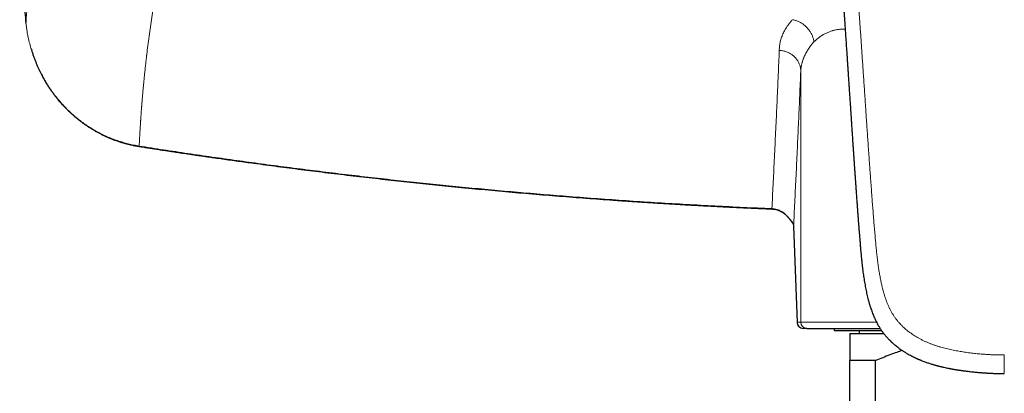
# Model space of a CAD drawing. Header units: millimetres. Extents: x 8 to 974, y 12 to 621.
# Tile 23 of 52: x 405 to 500, y 520 to 556. Entities that reach past the tile are written whole.
import ezdxf

# ---------------------------------------------------------------- set-up
doc = ezdxf.new("R2010")
doc.units = ezdxf.units.MM

msp = doc.modelspace()

# ---------------------------------------------------------------- linework, layer by layer
at = {"color": 8, "linetype": 'Continuous', "lineweight": 0}
for p, q in [((480.753, 551.435), (480.753, 527.068)), ((480.388, 527.068), (480.056, 536.412)), ((480.056, 536.412), (480.057, 536.391)), ((480.388, 527.068), (480.753, 527.068)), ((480.753, 527.068), (488.102, 527.068))]:
    msp.add_line(p, q, dxfattribs=at)
at = {"color": 7, "linetype": 'Continuous', "lineweight": 30}
for p, q in [((477.949, 538.059), (477.949, 538.059)), ((480.057, 536.391), (480.388, 527.047)), ((481.353, 526.468), (480.988, 526.468)), ((484, 526.468), (484, 526.268)), ((484, 526.268), (488.58, 526.268)), ((485.5, 525.968), (488.8, 525.968)), ((486.413, 526.268), (486.413, 525.968)), ((485.5, 486.897), (485.5, 523.343)), ((488.01, 523.343), (485.5, 523.343)), ((488.01, 505.793), (488.01, 523.343))]:
    msp.add_line(p, q, dxfattribs=at)
at = {"color": 8, "linetype": 'Continuous', "lineweight": 0, "flags": 128}
for points in [[(416.567, 544.163), (416.565, 544.149), (416.562, 544.138), (416.56, 544.131), (416.559, 544.128), (416.559, 544.128)], [(479.324, 537.459), (479.323, 537.459), (479.324, 537.461), (479.328, 537.466), (479.334, 537.474)]]:
    msp.add_lwpolyline(points, dxfattribs=at)
at = {"color": 8, "linetype": 'Continuous', "lineweight": 0}
for centre, radius, start, end in [((480.267, 537.012), 0.441, 197.666, 216.76529), ((480.988, 527.068), 0.6, 179.99588, 269.9954), ((481.353, 527.068), 0.6, 179.99588, 269.9954)]:
    msp.add_arc(centre, radius, start, end, dxfattribs=at)
at = {"color": 7, "linetype": 'Continuous', "lineweight": 30}
msp.add_arc((480.988, 527.068), 0.6, 182.00541, 270.00247, dxfattribs=at)
for points, knots in [([(405.138, 572.669), (405.121, 572.383), (405.085, 571.726), (405.042, 570.719), (405.008, 569.649), (404.986, 568.6), (404.974, 567.551), (404.974, 566.502), (404.985, 565.453), (405.007, 564.404), (405.041, 563.355), (405.085, 562.306), (405.141, 561.258), (405.207, 560.215), (405.284, 559.179), (405.372, 558.149), (405.47, 557.119), (405.544, 556.434), (405.581, 556.09)], [0, 0, 0, 0, 0.051797, 0.118863, 0.18207, 0.245259, 0.308435, 0.371605, 0.434778, 0.497959, 0.561155, 0.624373, 0.687621, 0.750905, 0.8131, 0.875343, 0.937641, 1, 1, 1, 1]), ([(483.997, 571.088), (484.001, 571.035), (484.015, 570.826), (484.04, 570.466), (484.071, 570.012), (484.101, 569.569), (484.131, 569.141), (484.159, 568.727), (484.187, 568.327), (484.213, 567.939), (484.24, 567.56), (484.265, 567.19), (484.29, 566.829), (484.314, 566.481), (484.337, 566.145), (484.359, 565.821), (484.38, 565.509), (484.4, 565.215), (484.419, 564.938), (484.437, 564.678), (484.454, 564.43), (484.47, 564.192), (484.485, 563.981), (484.497, 563.796), (484.508, 563.639), (484.518, 563.494), (484.527, 563.36), (484.536, 563.237), (484.543, 563.126), (484.55, 563.026), (484.556, 562.938), (484.561, 562.862), (484.565, 562.803), (484.568, 562.758), (484.571, 562.727), (484.572, 562.7), (484.574, 562.677), (484.576, 562.652), (484.578, 562.622), (484.58, 562.582), (484.584, 562.53), (484.588, 562.47), (484.593, 562.401), (484.598, 562.326), (484.603, 562.247), (484.61, 562.151), (484.618, 562.038), (484.627, 561.905), (484.636, 561.764), (484.647, 561.603), (484.66, 561.421), (484.674, 561.217), (484.688, 561.001), (484.704, 560.771), (484.721, 560.529), (484.736, 560.3), (484.751, 560.086), (484.764, 559.892), (484.777, 559.697), (484.79, 559.505), (484.803, 559.317), (484.818, 559.099), (484.835, 558.854), (484.853, 558.582), (484.871, 558.315), (484.889, 558.053), (484.906, 557.796), (484.923, 557.55), (484.939, 557.316), (484.953, 557.105), (484.966, 556.915), (484.977, 556.747), (484.988, 556.586), (484.998, 556.434), (485.008, 556.289), (485.02, 556.119), (485.033, 555.918), (485.049, 555.68), (485.066, 555.437), (485.082, 555.189), (485.099, 554.938), (485.117, 554.675), (485.135, 554.403), (485.154, 554.123), (485.173, 553.843), (485.191, 553.567), (485.209, 553.301), (485.225, 553.064), (485.239, 552.856), (485.251, 552.674), (485.261, 552.529), (485.268, 552.423), (485.272, 552.356), (485.276, 552.3), (485.279, 552.253), (485.281, 552.215), (485.283, 552.185), (485.285, 552.157), (485.287, 552.128), (485.29, 552.093), (485.292, 552.05), (485.296, 552.001), (485.299, 551.945), (485.304, 551.878), (485.309, 551.799), (485.315, 551.709), (485.322, 551.61), (485.329, 551.501), (485.337, 551.384), (485.345, 551.259), (485.354, 551.127), (485.363, 550.992), (485.379, 550.741), (485.403, 550.379), (485.437, 549.878), (485.471, 549.357), (485.507, 548.817), (485.538, 548.351), (485.564, 547.956), (485.586, 547.628), (485.608, 547.297), (485.63, 546.96), (485.653, 546.615), (485.678, 546.24), (485.705, 545.835), (485.734, 545.398), (485.764, 544.95), (485.793, 544.532), (485.819, 544.143), (485.843, 543.788), (485.864, 543.479), (485.881, 543.224), (485.895, 543.029), (485.907, 542.848), (485.919, 542.678), (485.929, 542.521), (485.939, 542.376), (485.949, 542.245), (485.957, 542.128), (485.964, 542.025), (485.97, 541.935), (485.975, 541.864), (485.979, 541.809), (485.982, 541.768), (485.984, 541.733), (485.987, 541.696), (485.99, 541.654), (485.994, 541.596), (485.999, 541.524), (486.005, 541.439), (486.011, 541.346), (486.019, 541.237), (486.028, 541.112), (486.038, 540.968), (486.049, 540.813), (486.061, 540.647), (486.073, 540.468), (486.087, 540.278), (486.101, 540.076), (486.116, 539.862), (486.133, 539.636), (486.15, 539.4), (486.167, 539.159), (486.188, 538.874), (486.211, 538.548), (486.238, 538.183), (486.265, 537.811), (486.293, 537.431), (486.322, 537.045), (486.351, 536.669), (486.379, 536.303), (486.408, 535.947), (486.437, 535.582), (486.467, 535.207), (486.499, 534.821), (486.531, 534.444), (486.561, 534.099), (486.589, 533.785), (486.609, 533.564), (486.624, 533.412), (486.632, 533.33), (486.64, 533.254), (486.646, 533.188), (486.652, 533.132), (486.657, 533.085), (486.66, 533.048), (486.664, 533.018), (486.667, 532.988), (486.671, 532.949), (486.676, 532.896), (486.684, 532.829), (486.692, 532.752), (486.702, 532.665), (486.712, 532.569), (486.725, 532.462), (486.739, 532.345), (486.754, 532.218), (486.771, 532.08), (486.796, 531.891), (486.828, 531.656), (486.868, 531.382), (486.912, 531.103), (486.959, 530.822), (487.01, 530.539), (487.063, 530.266), (487.117, 530.004), (487.173, 529.753), (487.234, 529.494), (487.303, 529.224), (487.381, 528.937), (487.468, 528.647), (487.554, 528.382), (487.639, 528.14), (487.72, 527.922), (487.808, 527.703), (487.904, 527.482), (488.007, 527.259), (488.12, 527.033), (488.243, 526.805), (488.377, 526.577), (488.522, 526.349), (488.678, 526.126), (488.844, 525.909), (488.984, 525.74), (489.092, 525.617), (489.163, 525.538), (489.232, 525.465), (489.295, 525.399), (489.357, 525.336), (489.416, 525.278), (489.47, 525.225), (489.515, 525.183), (489.546, 525.154), (489.565, 525.136), (489.576, 525.126), (489.586, 525.117), (489.598, 525.105), (489.616, 525.089), (489.642, 525.065), (489.674, 525.036), (489.71, 525.004), (489.781, 524.942), (489.889, 524.85), (490.045, 524.723), (490.218, 524.59), (490.409, 524.451), (490.612, 524.311), (490.828, 524.172), (491.05, 524.037), (491.273, 523.909), (491.447, 523.816), (491.571, 523.752), (491.646, 523.714), (491.721, 523.677), (491.794, 523.641), (491.863, 523.609), (491.923, 523.581), (491.973, 523.558), (492.012, 523.54), (492.04, 523.527), (492.059, 523.519), (492.075, 523.512), (492.097, 523.502), (492.127, 523.488), (492.166, 523.471), (492.213, 523.451), (492.267, 523.428), (492.326, 523.404), (492.388, 523.378), (492.45, 523.353), (492.553, 523.312), (492.695, 523.257), (492.874, 523.192), (493.044, 523.132), (493.208, 523.077), (493.366, 523.027), (493.517, 522.98), (493.65, 522.941), (493.762, 522.909), (493.85, 522.884), (493.924, 522.864), (493.98, 522.849), (494.019, 522.839), (494.045, 522.832), (494.071, 522.825), (494.105, 522.816), (494.156, 522.803), (494.226, 522.786), (494.314, 522.764), (494.412, 522.74), (494.519, 522.715), (494.671, 522.68), (494.87, 522.637), (495.057, 522.598), (495.194, 522.571), (495.277, 522.555), (495.361, 522.54), (495.447, 522.524), (495.532, 522.509), (495.615, 522.494), (495.696, 522.48), (495.77, 522.468), (495.837, 522.457), (495.889, 522.448), (495.928, 522.442), (495.955, 522.438), (495.976, 522.435), (495.992, 522.432), (496.008, 522.43), (496.03, 522.426), (496.087, 522.417), (496.176, 522.404), (496.292, 522.387), (496.401, 522.371), (496.507, 522.357), (496.616, 522.342), (496.731, 522.327), (496.853, 522.311), (497.008, 522.292), (497.196, 522.27), (497.417, 522.245), (497.646, 522.222), (497.828, 522.204), (497.957, 522.193), (498.027, 522.187), (498.087, 522.182), (498.137, 522.178), (498.176, 522.174), (498.204, 522.172), (498.223, 522.171), (498.237, 522.17), (498.249, 522.169), (498.268, 522.167), (498.297, 522.165), (498.338, 522.162), (498.391, 522.158), (498.454, 522.153), (498.529, 522.148), (498.616, 522.142), (498.713, 522.136), (498.822, 522.13), (498.942, 522.123), (499.073, 522.116), (499.215, 522.109), (499.369, 522.103), (499.534, 522.097), (499.717, 522.091), (499.919, 522.087), (500.139, 522.083), (500.335, 522.081), (500.456, 522.081), (500.5, 522.081)], [0, 0, 0, 0, 0.002908, 0.011367, 0.019604, 0.027619, 0.035413, 0.042852, 0.050078, 0.057089, 0.063888, 0.070605, 0.077099, 0.083371, 0.089421, 0.095248, 0.100854, 0.106236, 0.111087, 0.115742, 0.120201, 0.124464, 0.128531, 0.131549, 0.13436, 0.136965, 0.139364, 0.141556, 0.143542, 0.145322, 0.146895, 0.148262, 0.149423, 0.150072, 0.150631, 0.151103, 0.151506, 0.151901, 0.152408, 0.153138, 0.154054, 0.155155, 0.156402, 0.157736, 0.159154, 0.160656, 0.162861, 0.165227, 0.167752, 0.170438, 0.173845, 0.177479, 0.181341, 0.18543, 0.189746, 0.19429, 0.197667, 0.201158, 0.204648, 0.208065, 0.21141, 0.214681, 0.219676, 0.224491, 0.229126, 0.233893, 0.238454, 0.242808, 0.246957, 0.250899, 0.254026, 0.257011, 0.259852, 0.26255, 0.265104, 0.267555, 0.271547, 0.275752, 0.280167, 0.284433, 0.28888, 0.293507, 0.298314, 0.303303, 0.308298, 0.313151, 0.317844, 0.322379, 0.325661, 0.328854, 0.331959, 0.333304, 0.334473, 0.335467, 0.336285, 0.336928, 0.337459, 0.33789, 0.338385, 0.339005, 0.339749, 0.340616, 0.341608, 0.342724, 0.344148, 0.345733, 0.347479, 0.349387, 0.351456, 0.353645, 0.355988, 0.358383, 0.360766, 0.369182, 0.37745, 0.3871, 0.396541, 0.405773, 0.411539, 0.417225, 0.422973, 0.428853, 0.434866, 0.44101, 0.448422, 0.456018, 0.463799, 0.471763, 0.47783, 0.483998, 0.490269, 0.493868, 0.497239, 0.500381, 0.503294, 0.506032, 0.508532, 0.510793, 0.512817, 0.514602, 0.51615, 0.51746, 0.51829, 0.518987, 0.519579, 0.520135, 0.520868, 0.521797, 0.523115, 0.524583, 0.526192, 0.527943, 0.530213, 0.532684, 0.535356, 0.53823, 0.541305, 0.544581, 0.548059, 0.551739, 0.555621, 0.559704, 0.563893, 0.568028, 0.574415, 0.580666, 0.586779, 0.59356, 0.600162, 0.606586, 0.612831, 0.618899, 0.624792, 0.63152, 0.638078, 0.644491, 0.650762, 0.655668, 0.660487, 0.661983, 0.663421, 0.6647, 0.665817, 0.666774, 0.667568, 0.6682, 0.668669, 0.669116, 0.669704, 0.670665, 0.671806, 0.673127, 0.674588, 0.676223, 0.678031, 0.680014, 0.682174, 0.684511, 0.687027, 0.691817, 0.696484, 0.701023, 0.706022, 0.71085, 0.715508, 0.719993, 0.724306, 0.728454, 0.733342, 0.738302, 0.743338, 0.748456, 0.752267, 0.756131, 0.760051, 0.764035, 0.768105, 0.772277, 0.776564, 0.780958, 0.785422, 0.789921, 0.794432, 0.79894, 0.800741, 0.80253, 0.80419, 0.805696, 0.807049, 0.808528, 0.809772, 0.810782, 0.811558, 0.81186, 0.812103, 0.812287, 0.812507, 0.812912, 0.81349, 0.814238, 0.815035, 0.815846, 0.818852, 0.822031, 0.825686, 0.82953, 0.83356, 0.837771, 0.842065, 0.846249, 0.850319, 0.851696, 0.85306, 0.854412, 0.85575, 0.857028, 0.858103, 0.858992, 0.859697, 0.860217, 0.860462, 0.860701, 0.861088, 0.861628, 0.862319, 0.863162, 0.864096, 0.865162, 0.866272, 0.867364, 0.868437, 0.871678, 0.874742, 0.877657, 0.880455, 0.883136, 0.885704, 0.88816, 0.889886, 0.891373, 0.892624, 0.893639, 0.894157, 0.894583, 0.894955, 0.895498, 0.896248, 0.897542, 0.899005, 0.900637, 0.902434, 0.904348, 0.908235, 0.912289, 0.913641, 0.915011, 0.916398, 0.917804, 0.919227, 0.92063, 0.921896, 0.923191, 0.92429, 0.925196, 0.925747, 0.92619, 0.926524, 0.92676, 0.926991, 0.927338, 0.927801, 0.929798, 0.931734, 0.933486, 0.935148, 0.936918, 0.938801, 0.940799, 0.94291, 0.946374, 0.94997, 0.953697, 0.957555, 0.958847, 0.959983, 0.96096, 0.961777, 0.962435, 0.96284, 0.963147, 0.963355, 0.963511, 0.963767, 0.964256, 0.964927, 0.96578, 0.966815, 0.968032, 0.96943, 0.971011, 0.972774, 0.974719, 0.976846, 0.979155, 0.981646, 0.984318, 0.987173, 0.990523, 0.994093, 0.997882, 1, 1, 1, 1]), ([(406.074, 553.645), (406.097, 553.567), (406.148, 553.393), (406.239, 553.11), (406.347, 552.8), (406.465, 552.484), (406.585, 552.183), (406.709, 551.895), (406.833, 551.619), (406.957, 551.361), (407.079, 551.119), (407.199, 550.892), (407.317, 550.677), (407.434, 550.472), (407.55, 550.279), (407.663, 550.096), (407.773, 549.924), (407.881, 549.759), (407.987, 549.603), (408.091, 549.455), (408.191, 549.316), (408.291, 549.18), (408.396, 549.041), (408.509, 548.897), (408.628, 548.748), (408.755, 548.594), (408.892, 548.434), (409.038, 548.268), (409.194, 548.096), (409.36, 547.92), (409.537, 547.739), (409.728, 547.551), (409.934, 547.357), (410.156, 547.158), (410.391, 546.955), (410.64, 546.752), (410.903, 546.547), (411.157, 546.36), (411.401, 546.189), (411.632, 546.035), (411.872, 545.882), (412.121, 545.731), (412.377, 545.583), (412.641, 545.438), (412.913, 545.298), (413.194, 545.162), (413.486, 545.029), (413.79, 544.9), (414.105, 544.776), (414.431, 544.658), (414.766, 544.548), (415.109, 544.445), (415.459, 544.351), (415.817, 544.267), (416.184, 544.191), (416.433, 544.149), (416.559, 544.128)], [0, 0, 0, 0, 0.0163026, 0.0364503, 0.0597255, 0.0822311, 0.1039689, 0.1249407, 0.1451476, 0.1645906, 0.1824379, 0.1995901, 0.2160475, 0.23181, 0.2468776, 0.2612499, 0.2749266, 0.2879071, 0.3007583, 0.312844, 0.3241633, 0.3350991, 0.3467535, 0.3591973, 0.3718138, 0.3851536, 0.3992194, 0.414014, 0.4295274, 0.4457432, 0.4626604, 0.4802786, 0.4994869, 0.5194638, 0.5402091, 0.5617229, 0.5840059, 0.6070588, 0.6251824, 0.6437563, 0.6627815, 0.6822591, 0.7021903, 0.7222086, 0.7426676, 0.7635694, 0.784916, 0.8071107, 0.8297726, 0.8529054, 0.8765134, 0.9006014, 0.9247321, 0.9493374, 0.9744241, 1, 1, 1, 1]), ([(416.559, 544.128), (416.719, 544.103), (417.033, 544.054), (417.498, 543.982), (417.949, 543.912), (418.385, 543.845), (418.808, 543.78), (419.216, 543.718), (419.6, 543.66), (419.96, 543.606), (420.297, 543.555), (420.622, 543.507), (420.935, 543.46), (421.236, 543.415), (421.525, 543.373), (421.802, 543.332), (422.068, 543.293), (422.321, 543.256), (422.563, 543.221), (422.792, 543.187), (423.006, 543.156), (423.205, 543.128), (423.39, 543.101), (423.571, 543.075), (423.75, 543.049), (424.114, 542.997), (424.667, 542.919), (425.41, 542.814), (426.163, 542.709), (426.925, 542.604), (428.198, 542.43), (429.981, 542.192), (432.273, 541.896), (434.621, 541.603), (437.024, 541.314), (439.483, 541.03), (441.944, 540.757), (444.406, 540.495), (446.919, 540.239), (449.482, 539.991), (452.097, 539.75), (454.713, 539.522), (457.33, 539.307), (459.948, 539.104), (461.879, 538.964), (463.121, 538.878), (463.674, 538.84), (464.227, 538.802), (464.781, 538.766), (465.334, 538.729), (465.884, 538.694), (466.444, 538.659), (467.009, 538.623), (467.577, 538.589), (468.13, 538.555), (468.669, 538.523), (469.067, 538.5), (469.333, 538.485), (469.475, 538.477), (469.623, 538.468), (469.78, 538.459), (469.945, 538.45), (470.129, 538.44), (470.334, 538.428), (470.559, 538.416), (470.796, 538.403), (471.046, 538.389), (471.309, 538.375), (471.585, 538.36), (471.874, 538.345), (472.174, 538.329), (472.485, 538.313), (472.809, 538.296), (473.144, 538.279), (473.491, 538.262), (473.849, 538.244), (474.22, 538.226), (474.602, 538.207), (474.995, 538.189), (475.401, 538.17), (475.833, 538.15), (476.292, 538.129), (476.779, 538.108), (477.28, 538.086), (477.672, 538.069), (477.896, 538.06), (477.949, 538.058)], [0, 0, 0, 0, 0.007856, 0.015478, 0.022868, 0.030025, 0.036948, 0.043639, 0.050097, 0.055812, 0.061331, 0.066655, 0.071783, 0.076715, 0.081452, 0.085993, 0.090339, 0.094489, 0.098443, 0.102202, 0.105766, 0.108946, 0.111953, 0.114875, 0.117805, 0.120744, 0.132765, 0.144935, 0.157252, 0.169717, 0.18229, 0.219727, 0.257163, 0.294599, 0.33471, 0.37482, 0.414931, 0.455041, 0.495152, 0.537693, 0.580235, 0.622777, 0.665319, 0.707861, 0.750403, 0.759388, 0.768373, 0.777358, 0.786342, 0.795327, 0.804303, 0.813126, 0.822596, 0.831821, 0.840801, 0.849535, 0.858023, 0.860209, 0.862491, 0.864904, 0.867449, 0.870125, 0.872932, 0.87641, 0.88007, 0.883913, 0.887938, 0.892233, 0.896719, 0.901394, 0.90626, 0.911316, 0.916562, 0.921999, 0.927625, 0.933442, 0.939449, 0.945646, 0.952034, 0.958611, 0.96538, 0.973045, 0.98094, 0.989066, 0.997422, 1, 1, 1, 1]), ([(477.949, 538.057), (477.997, 538.054), (478.097, 538.048), (478.246, 538.025), (478.396, 537.99), (478.542, 537.945), (478.685, 537.89), (478.824, 537.824), (478.958, 537.747), (479.086, 537.661), (479.209, 537.566), (479.286, 537.495), (479.324, 537.459)], [0, 0, 0, 0, 0.093918, 0.194754, 0.295063, 0.395053, 0.494931, 0.594907, 0.695191, 0.795995, 0.897528, 1, 1, 1, 1]), ([(479.324, 537.459), (479.341, 537.442), (479.374, 537.41), (479.42, 537.361), (479.464, 537.313), (479.506, 537.266), (479.544, 537.221), (479.575, 537.184), (479.602, 537.151), (479.627, 537.121), (479.65, 537.093), (479.672, 537.065), (479.696, 537.035), (479.721, 537.003), (479.748, 536.968), (479.774, 536.934), (479.794, 536.908), (479.808, 536.89), (479.817, 536.878), (479.825, 536.868), (479.833, 536.856), (479.844, 536.842), (479.858, 536.823), (479.875, 536.8), (479.895, 536.774), (479.908, 536.757), (479.914, 536.748)], [0, 0, 0, 0, 0.065314, 0.126025, 0.181944, 0.246603, 0.303014, 0.351299, 0.394334, 0.433416, 0.468791, 0.502853, 0.539845, 0.582487, 0.631005, 0.682408, 0.726547, 0.747672, 0.766145, 0.781911, 0.7979, 0.821526, 0.852787, 0.892478, 0.941243, 1, 1, 1, 1]), ([(479.914, 536.748), (479.922, 536.737), (479.936, 536.718), (479.954, 536.692), (479.967, 536.669), (479.978, 536.651), (479.987, 536.635), (479.995, 536.62), (480.002, 536.605), (480.009, 536.589), (480.016, 536.573), (480.023, 536.556), (480.028, 536.54), (480.033, 536.528), (480.036, 536.518), (480.038, 536.509), (480.041, 536.499), (480.044, 536.487), (480.046, 536.476), (480.048, 536.467), (480.049, 536.46), (480.05, 536.454), (480.052, 536.445), (480.053, 536.435), (480.055, 536.422), (480.056, 536.407), (480.056, 536.396), (480.057, 536.39)], [0, 0, 0, 0, 0.074088, 0.138627, 0.193694, 0.239347, 0.279625, 0.318136, 0.361268, 0.403773, 0.451355, 0.504442, 0.544615, 0.580072, 0.609676, 0.6337, 0.662477, 0.699505, 0.738995, 0.762326, 0.78313, 0.802071, 0.826514, 0.858502, 0.898058, 0.94521, 1, 1, 1, 1]), ([(481.353, 526.468), (481.356, 526.468), (481.363, 526.468), (481.386, 526.468), (481.418, 526.468), (481.461, 526.468), (481.509, 526.468), (481.561, 526.468), (481.615, 526.468), (481.675, 526.468), (481.743, 526.468), (481.83, 526.468), (481.942, 526.468), (482.083, 526.468), (482.238, 526.468), (482.407, 526.468), (482.591, 526.468), (482.761, 526.468), (482.91, 526.468), (483.034, 526.468), (483.162, 526.468), (483.294, 526.468), (483.43, 526.468), (483.571, 526.468), (483.734, 526.468), (483.921, 526.468), (484.136, 526.468), (484.358, 526.468), (484.579, 526.468), (484.796, 526.468), (485.007, 526.468), (485.224, 526.468), (485.446, 526.468), (485.674, 526.468), (485.921, 526.468), (486.188, 526.468), (486.477, 526.468), (486.773, 526.468), (487.09, 526.468), (487.429, 526.468), (487.79, 526.468), (488.13, 526.468), (488.352, 526.468), (488.448, 526.468)], [0, 0, 0, 0, 0.026104, 0.052168, 0.078203, 0.104224, 0.130244, 0.150697, 0.171164, 0.191652, 0.212432, 0.234151, 0.266415, 0.298636, 0.330838, 0.363049, 0.395293, 0.427596, 0.445956, 0.46429, 0.482604, 0.500902, 0.519188, 0.537468, 0.555746, 0.580883, 0.606037, 0.631221, 0.656446, 0.678311, 0.70014, 0.721941, 0.743723, 0.765492, 0.787258, 0.812916, 0.838592, 0.8643, 0.890052, 0.919326, 0.948541, 0.977716, 1, 1, 1, 1]), ([(485.5, 525.968), (485.5, 525.918), (485.5, 525.819), (485.5, 525.613), (485.5, 525.354), (485.5, 525.037), (485.5, 524.715), (485.5, 524.384), (485.5, 524.045), (485.5, 523.698), (485.5, 523.461), (485.5, 523.343)], [0, 0, 0, 0, 0.065368, 0.130736, 0.261514, 0.38451, 0.507512, 0.63051, 0.753672, 0.876837, 1, 1, 1, 1]), ([(490.603, 524.318), (490.431, 524.259), (490.025, 524.119), (489.391, 523.884), (488.698, 523.62), (488.239, 523.435), (488.01, 523.343)], [0, 0, 0, 0, 0.1971581, 0.4647764, 0.7324021, 1, 1, 1, 1])]:
    msp.add_open_spline(points, degree=3, knots=knots, dxfattribs=at)
at = {"color": 8, "linetype": 'Continuous', "lineweight": 0}
for points, knots in [([(405.581, 556.09), (405.597, 556.335), (405.628, 556.821), (405.681, 557.553), (405.739, 558.283), (405.801, 559.011), (405.868, 559.737), (405.939, 560.46), (406.016, 561.187), (406.097, 561.917), (406.183, 562.651), (406.249, 563.186), (406.292, 563.522), (406.309, 563.659), (406.327, 563.796), (406.345, 563.933), (406.363, 564.073), (406.383, 564.22), (406.415, 564.464), (406.461, 564.803), (406.535, 565.334), (406.626, 565.965), (406.736, 566.696), (406.848, 567.421), (406.964, 568.14), (407.083, 568.854), (407.202, 569.549), (407.322, 570.225), (407.441, 570.882), (407.562, 571.532), (407.685, 572.177), (407.77, 572.607), (407.812, 572.82)], [0, 0, 0, 0, 0.04711, 0.093769, 0.139974, 0.185726, 0.231023, 0.275865, 0.32025, 0.365342, 0.409952, 0.454077, 0.462343, 0.470592, 0.478824, 0.487039, 0.495236, 0.503931, 0.513319, 0.539006, 0.5645, 0.607943, 0.650813, 0.693109, 0.73483, 0.775976, 0.816544, 0.854265, 0.891472, 0.928164, 0.96434, 1, 1, 1, 1]), ([(500.5, 523.881), (500.497, 523.881), (500.489, 523.881), (500.475, 523.881), (500.457, 523.881), (500.431, 523.881), (500.397, 523.881), (500.354, 523.881), (500.299, 523.881), (500.231, 523.882), (500.15, 523.883), (500.058, 523.884), (499.955, 523.886), (499.837, 523.889), (499.702, 523.892), (499.549, 523.897), (499.384, 523.903), (499.204, 523.911), (499.013, 523.921), (498.811, 523.933), (498.596, 523.948), (498.369, 523.965), (498.128, 523.985), (497.873, 524.009), (497.604, 524.037), (497.322, 524.069), (497.028, 524.106), (496.744, 524.145), (496.473, 524.185), (496.217, 524.225), (495.953, 524.27), (495.681, 524.321), (495.411, 524.375), (495.143, 524.434), (494.878, 524.496), (494.606, 524.566), (494.329, 524.642), (494.048, 524.727), (493.762, 524.821), (493.481, 524.922), (493.206, 525.029), (492.937, 525.143), (492.667, 525.267), (492.397, 525.403), (492.127, 525.55), (491.879, 525.698), (491.653, 525.843), (491.449, 525.983), (491.248, 526.131), (491.05, 526.287), (490.857, 526.451), (490.669, 526.622), (490.488, 526.801), (490.312, 526.988), (490.141, 527.187), (489.976, 527.396), (489.818, 527.619), (489.669, 527.852), (489.529, 528.095), (489.399, 528.344), (489.279, 528.598), (489.167, 528.857), (489.064, 529.122), (488.963, 529.406), (488.865, 529.708), (488.77, 530.031), (488.683, 530.36), (488.603, 530.695), (488.521, 531.071), (488.439, 531.489), (488.359, 531.949), (488.285, 532.427), (488.217, 532.924), (488.155, 533.439), (488.098, 533.963), (488.046, 534.495), (487.994, 535.068), (487.94, 535.684), (487.884, 536.343), (487.829, 537.012), (487.775, 537.692), (487.722, 538.381), (487.68, 538.932), (487.649, 539.342), (487.629, 539.61), (487.609, 539.879), (487.589, 540.149), (487.569, 540.42), (487.55, 540.686), (487.52, 541.094), (487.48, 541.641), (487.428, 542.366), (487.374, 543.117), (487.32, 543.893), (487.266, 544.657), (487.214, 545.41), (487.164, 546.151), (487.114, 546.88), (487.063, 547.626), (487.012, 548.386), (486.959, 549.161), (486.908, 549.922), (486.857, 550.669), (486.808, 551.398), (486.76, 552.11), (486.713, 552.804), (486.667, 553.485), (486.621, 554.158), (486.576, 554.822), (486.532, 555.477), (486.488, 556.12), (486.445, 556.749), (486.403, 557.364), (486.361, 557.967), (486.321, 558.557), (486.281, 559.134), (486.243, 559.697), (486.205, 560.248), (486.168, 560.786), (486.132, 561.311), (486.097, 561.823), (486.063, 562.309), (486.031, 562.769), (486.002, 563.205), (485.972, 563.63), (485.944, 564.044), (485.916, 564.448), (485.889, 564.846), (485.862, 565.238), (485.835, 565.624), (485.809, 565.999), (485.784, 566.363), (485.76, 566.715), (485.736, 567.055), (485.713, 567.395), (485.69, 567.733), (485.667, 568.068), (485.645, 568.39), (485.623, 568.698), (485.603, 568.992), (485.584, 569.273), (485.566, 569.54), (485.548, 569.793), (485.532, 570.033), (485.516, 570.258), (485.502, 570.468), (485.488, 570.665), (485.476, 570.848), (485.464, 571.017), (485.453, 571.172), (485.444, 571.314), (485.435, 571.444), (485.427, 571.561), (485.42, 571.665), (485.414, 571.757), (485.41, 571.814), (485.408, 571.841)], [0, 0, 0, 0, 0.000164, 0.000398, 0.000701, 0.001073, 0.001676, 0.002403, 0.003253, 0.004436, 0.005795, 0.007333, 0.009047, 0.010939, 0.013269, 0.015822, 0.018597, 0.021595, 0.024815, 0.028194, 0.031786, 0.035593, 0.039612, 0.043922, 0.048452, 0.0532, 0.058164, 0.063343, 0.067563, 0.071915, 0.076403, 0.081027, 0.085791, 0.090246, 0.094823, 0.099525, 0.104351, 0.109296, 0.114355, 0.119523, 0.124354, 0.12927, 0.134277, 0.13938, 0.144586, 0.149905, 0.154041, 0.158233, 0.162478, 0.166768, 0.171101, 0.175401, 0.179744, 0.184135, 0.18858, 0.193172, 0.197849, 0.202618, 0.207445, 0.21231, 0.217126, 0.221985, 0.226891, 0.231853, 0.237583, 0.243393, 0.249283, 0.255253, 0.261295, 0.269307, 0.277416, 0.285625, 0.294541, 0.303589, 0.312775, 0.322098, 0.331557, 0.342967, 0.354565, 0.366353, 0.378333, 0.390503, 0.402865, 0.407577, 0.412316, 0.417083, 0.421876, 0.426697, 0.431494, 0.436039, 0.448444, 0.460709, 0.474758, 0.488618, 0.502289, 0.515771, 0.529063, 0.542165, 0.555077, 0.569283, 0.583254, 0.596992, 0.610497, 0.62377, 0.636582, 0.64917, 0.661537, 0.673683, 0.685848, 0.697783, 0.709489, 0.720966, 0.732214, 0.743233, 0.754024, 0.764587, 0.774922, 0.785029, 0.794907, 0.804558, 0.81398, 0.823174, 0.831401, 0.839437, 0.847282, 0.854934, 0.862395, 0.869664, 0.87703, 0.884188, 0.891138, 0.897881, 0.904416, 0.910743, 0.916862, 0.923354, 0.929594, 0.935584, 0.941321, 0.946808, 0.952044, 0.957028, 0.961761, 0.966242, 0.970473, 0.974383, 0.978051, 0.981477, 0.98466, 0.987555, 0.990216, 0.992642, 0.994834, 0.99679, 0.998513, 1, 1, 1, 1]), ([(416.567, 544.163), (416.569, 544.196), (416.572, 544.264), (416.577, 544.368), (416.583, 544.477), (416.589, 544.591), (416.595, 544.71), (416.601, 544.834), (416.608, 544.959), (416.615, 545.085), (416.622, 545.212), (416.629, 545.343), (416.637, 545.478), (416.645, 545.618), (416.654, 545.768), (416.663, 545.928), (416.674, 546.1), (416.683, 546.24), (416.69, 546.349), (416.695, 546.423), (416.699, 546.497), (416.704, 546.571), (416.709, 546.643), (416.716, 546.741), (416.724, 546.863), (416.734, 547.008), (416.743, 547.149), (416.753, 547.284), (416.762, 547.411), (416.771, 547.53), (416.779, 547.64), (416.787, 547.747), (416.795, 547.85), (416.802, 547.948), (416.81, 548.043), (416.817, 548.134), (416.824, 548.223), (416.831, 548.307), (416.836, 548.372), (416.84, 548.419), (416.842, 548.449), (416.845, 548.478), (416.847, 548.507), (416.849, 548.538), (416.856, 548.62), (416.867, 548.754), (416.883, 548.938), (416.899, 549.127), (416.916, 549.319), (416.933, 549.519), (416.952, 549.728), (416.972, 549.944), (416.993, 550.166), (417.015, 550.392), (417.037, 550.622), (417.06, 550.852), (417.084, 551.083), (417.107, 551.312), (417.132, 551.546), (417.158, 551.784), (417.183, 552.021), (417.21, 552.256), (417.236, 552.489), (417.261, 552.705), (417.278, 552.853), (417.288, 552.931), (417.291, 552.959), (417.294, 552.987), (417.298, 553.015), (417.308, 553.105), (417.353, 553.476), (417.436, 554.141), (417.555, 555.041), (417.684, 555.955), (417.82, 556.874), (417.965, 557.797), (418.117, 558.72), (418.277, 559.642), (418.445, 560.563), (418.622, 561.49), (418.747, 562.111), (418.81, 562.422)], [0, 0, 0, 0, 0.0057603, 0.0118037, 0.0181304, 0.0247402, 0.0316331, 0.0388092, 0.0462685, 0.0533549, 0.0606792, 0.0682415, 0.0760417, 0.0840798, 0.0923558, 0.1019074, 0.1117574, 0.1219058, 0.1260398, 0.1303652, 0.1346299, 0.1388337, 0.1429768, 0.1470592, 0.1556024, 0.1638666, 0.1718517, 0.1795579, 0.186985, 0.1934948, 0.199774, 0.2058226, 0.2116407, 0.2172282, 0.222585, 0.2277114, 0.2327345, 0.2375146, 0.2420516, 0.2437675, 0.2454459, 0.2470868, 0.2486902, 0.2503359, 0.2523966, 0.2625572, 0.2729251, 0.2835003, 0.2942828, 0.3052726, 0.317155, 0.3292706, 0.3416195, 0.3542016, 0.367017, 0.3800657, 0.3925824, 0.4053066, 0.4182382, 0.4313773, 0.4447239, 0.4573678, 0.4701926, 0.4831981, 0.4929281, 0.494466, 0.4960064, 0.4975493, 0.4990946, 0.5005467, 0.5123014, 0.5600051, 0.6092832, 0.6585593, 0.707834, 0.7570977, 0.806318, 0.8546904, 0.9030944, 0.9515307, 1, 1, 1, 1]), ([(405.581, 556.09), (405.607, 555.884), (405.658, 555.473), (405.769, 554.861), (405.904, 554.255), (406.066, 553.656), (406.253, 553.064), (406.466, 552.482), (406.694, 551.933), (406.934, 551.418), (407.182, 550.936), (407.448, 550.463), (407.733, 550), (408.037, 549.549), (408.359, 549.109), (408.699, 548.682), (409.057, 548.268), (409.432, 547.87), (409.823, 547.487), (410.229, 547.122), (410.649, 546.774), (411.083, 546.444), (411.53, 546.133), (411.989, 545.842), (412.46, 545.569), (412.942, 545.317), (413.434, 545.086), (413.936, 544.876), (414.447, 544.687), (414.966, 544.52), (415.493, 544.377), (416.027, 544.255), (416.387, 544.194), (416.567, 544.163)], [0, 0, 0, 0, 0.035732, 0.071417, 0.107064, 0.142679, 0.178271, 0.213846, 0.249415, 0.28054, 0.311675, 0.342827, 0.374007, 0.405224, 0.436491, 0.467822, 0.49923, 0.530656, 0.562032, 0.593365, 0.624662, 0.655928, 0.687169, 0.718392, 0.749604, 0.780811, 0.812022, 0.843246, 0.874495, 0.905779, 0.937114, 0.968515, 1, 1, 1, 1]), ([(478.67, 553.447), (478.671, 553.52), (478.673, 553.663), (478.692, 553.879), (478.722, 554.093), (478.766, 554.306), (478.822, 554.517), (478.891, 554.728), (478.972, 554.937), (479.067, 555.149), (479.177, 555.363), (479.302, 555.579), (479.441, 555.793), (479.594, 556.007), (479.76, 556.219), (479.881, 556.359), (479.942, 556.43)], [0, 0, 0, 0, 0.070995, 0.141693, 0.212132, 0.282344, 0.352368, 0.422238, 0.49199, 0.561661, 0.634601, 0.707533, 0.780498, 0.853537, 0.926691, 1, 1, 1, 1]), ([(482.032, 554.278), (482.025, 554.325), (482.01, 554.421), (481.976, 554.565), (481.932, 554.711), (481.878, 554.858), (481.813, 555.004), (481.737, 555.148), (481.651, 555.289), (481.555, 555.426), (481.45, 555.558), (481.336, 555.683), (481.214, 555.801), (481.085, 555.911), (480.95, 556.012), (480.811, 556.102), (480.668, 556.183), (480.523, 556.253), (480.377, 556.313), (480.231, 556.362), (480.086, 556.402), (479.99, 556.42), (479.942, 556.43)], [0, 0, 0, 0, 0.046568, 0.094148, 0.142665, 0.192033, 0.242155, 0.292923, 0.344219, 0.395919, 0.447892, 0.500003, 0.552113, 0.604086, 0.655785, 0.707081, 0.757849, 0.80797, 0.857338, 0.905854, 0.953433, 1, 1, 1, 1]), ([(485.061, 555.507), (485.008, 555.509), (484.896, 555.513), (484.727, 555.509), (484.551, 555.498), (484.384, 555.479), (484.224, 555.454), (484.078, 555.425), (483.978, 555.4), (483.922, 555.386), (483.905, 555.381), (483.887, 555.377), (483.87, 555.372), (483.853, 555.367), (483.79, 555.349), (483.683, 555.315), (483.533, 555.262), (483.383, 555.201), (483.234, 555.133), (483.085, 555.058), (482.937, 554.977), (482.786, 554.885), (482.632, 554.783), (482.476, 554.669), (482.323, 554.547), (482.174, 554.417), (482.079, 554.325), (482.032, 554.278)], [0, 0, 0, 0, 0.040261, 0.08612, 0.132832, 0.180432, 0.223081, 0.266464, 0.305263, 0.310388, 0.315523, 0.320669, 0.325824, 0.330991, 0.336167, 0.381656, 0.428421, 0.47648, 0.525846, 0.576534, 0.628557, 0.681928, 0.742204, 0.804137, 0.86774, 0.933024, 1, 1, 1, 1]), ([(482.032, 554.278), (481.986, 554.226), (481.894, 554.121), (481.764, 553.96), (481.64, 553.795), (481.521, 553.627), (481.41, 553.455), (481.305, 553.279), (481.209, 553.102), (481.136, 552.952), (481.081, 552.829), (481.04, 552.731), (481, 552.629), (480.961, 552.522), (480.924, 552.41), (480.89, 552.295), (480.857, 552.17), (480.827, 552.037), (480.8, 551.894), (480.778, 551.746), (480.761, 551.592), (480.756, 551.488), (480.753, 551.435)], [0, 0, 0, 0, 0.057208, 0.115461, 0.174759, 0.235104, 0.296495, 0.358932, 0.422417, 0.484029, 0.516804, 0.551058, 0.58679, 0.624002, 0.662691, 0.70286, 0.744507, 0.792027, 0.841336, 0.892435, 0.945323, 1, 1, 1, 1]), ([(477.951, 538.09), (477.971, 538.473), (478.01, 539.237), (478.068, 540.4), (478.126, 541.577), (478.184, 542.767), (478.241, 543.972), (478.299, 545.19), (478.355, 546.388), (478.409, 547.564), (478.461, 548.717), (478.514, 549.882), (478.566, 551.058), (478.618, 552.246), (478.653, 553.047), (478.67, 553.447)], [0, 0, 0, 0, 0.0800013, 0.1600024, 0.2400032, 0.3200037, 0.400004, 0.480004, 0.5600038, 0.6333368, 0.7066696, 0.7800024, 0.853335, 0.9266675, 1, 1, 1, 1]), ([(478.67, 553.447), (478.72, 553.444), (478.823, 553.438), (478.977, 553.415), (479.133, 553.382), (479.289, 553.337), (479.443, 553.281), (479.595, 553.212), (479.743, 553.132), (479.885, 553.041), (480.019, 552.938), (480.145, 552.826), (480.26, 552.705), (480.365, 552.577), (480.458, 552.442), (480.538, 552.302), (480.605, 552.158), (480.66, 552.013), (480.702, 551.867), (480.731, 551.721), (480.749, 551.577), (480.752, 551.482), (480.753, 551.435)], [0, 0, 0, 0, 0.045927, 0.093039, 0.141256, 0.190485, 0.240614, 0.291519, 0.343064, 0.395097, 0.447462, 0.499995, 0.552528, 0.604893, 0.656927, 0.708472, 0.759379, 0.809509, 0.858739, 0.906958, 0.954071, 1, 1, 1, 1]), ([(480.056, 536.412), (480.075, 536.787), (480.113, 537.537), (480.169, 538.679), (480.225, 539.833), (480.281, 540.999), (480.337, 542.179), (480.393, 543.371), (480.447, 544.543), (480.499, 545.692), (480.55, 546.819), (480.601, 547.956), (480.652, 549.105), (480.702, 550.263), (480.736, 551.045), (480.753, 551.435)], [0, 0, 0, 0, 0.080156, 0.160279, 0.240373, 0.320437, 0.400473, 0.480483, 0.560468, 0.633767, 0.707047, 0.780309, 0.853555, 0.926785, 1, 1, 1, 1]), ([(477.951, 538.09), (477.03, 538.13), (475.187, 538.21), (472.425, 538.347), (469.663, 538.496), (466.903, 538.661), (464.144, 538.839), (461.386, 539.031), (458.706, 539.232), (456.105, 539.44), (453.58, 539.653), (451.057, 539.878), (448.535, 540.115), (446.014, 540.364), (443.494, 540.625), (440.976, 540.897), (438.458, 541.181), (435.941, 541.478), (433.426, 541.786), (430.912, 542.106), (428.447, 542.431), (426.031, 542.761), (423.663, 543.096), (421.297, 543.441), (418.931, 543.795), (417.355, 544.041), (416.567, 544.163)], [0, 0, 0, 0, 0.04483, 0.089649, 0.134458, 0.17926, 0.224054, 0.268842, 0.313625, 0.354674, 0.395719, 0.436764, 0.477808, 0.518853, 0.559899, 0.600947, 0.641998, 0.683054, 0.724114, 0.76518, 0.806253, 0.844986, 0.883726, 0.922475, 0.961232, 1, 1, 1, 1]), ([(477.951, 538.09), (477.951, 538.084), (477.95, 538.072), (477.95, 538.061), (477.949, 538.056), (477.949, 538.058), (477.949, 538.059)], [0, 0, 0, 0, 0.284234, 0.582109, 0.89276, 1, 1, 1, 1]), ([(477.951, 538.09), (477.995, 538.088), (478.081, 538.082), (478.21, 538.063), (478.336, 538.037), (478.46, 538.003), (478.582, 537.962), (478.708, 537.91), (478.838, 537.846), (478.972, 537.768), (479.099, 537.68), (479.221, 537.583), (479.297, 537.51), (479.334, 537.474)], [0, 0, 0, 0, 0.084223, 0.167863, 0.251059, 0.333946, 0.416649, 0.499288, 0.598527, 0.698033, 0.797992, 0.898587, 1, 1, 1, 1]), ([(479.847, 536.878), (479.834, 536.894), (479.808, 536.923), (479.757, 536.986), (479.7, 537.057), (479.637, 537.136), (479.568, 537.219), (479.494, 537.304), (479.416, 537.391), (479.362, 537.446), (479.334, 537.474)], [0, 0, 0, 0, 0.137212, 0.266356, 0.390659, 0.512614, 0.633907, 0.755456, 0.877548, 1, 1, 1, 1]), ([(479.847, 536.878), (479.869, 536.853), (479.911, 536.802), (479.961, 536.726), (480.001, 536.648), (480.03, 536.57), (480.05, 536.491), (480.054, 536.439), (480.056, 536.412)], [0, 0, 0, 0, 0.16647, 0.332644, 0.498819, 0.665271, 0.832254, 1, 1, 1, 1]), ([(480.388, 527.047), (480.388, 527.049), (480.388, 527.052), (480.388, 527.058), (480.388, 527.064), (480.388, 527.067), (480.388, 527.068)], [0, 0, 0, 0, 0.212951, 0.530135, 0.747493, 1, 1, 1, 1]), ([(500.5, 523.881), (500.5, 523.849), (500.5, 523.785), (500.5, 523.687), (500.5, 523.585), (500.5, 523.477), (500.5, 523.364), (500.5, 523.249), (500.5, 523.132), (500.5, 523.015), (500.5, 522.902), (500.5, 522.793), (500.5, 522.691), (500.5, 522.597), (500.5, 522.51), (500.5, 522.43), (500.5, 522.358), (500.5, 522.293), (500.5, 522.237), (500.5, 522.188), (500.5, 522.149), (500.5, 522.118), (500.5, 522.097), (500.5, 522.084), (500.5, 522.082), (500.5, 522.081)], [0, 0, 0, 0, 0.036775, 0.074457, 0.113707, 0.154884, 0.198055, 0.243027, 0.289389, 0.336591, 0.384044, 0.431209, 0.477704, 0.523381, 0.568366, 0.612852, 0.656911, 0.700536, 0.743707, 0.78644, 0.828835, 0.871108, 0.913594, 0.956742, 1, 1, 1, 1])]:
    msp.add_open_spline(points, degree=3, knots=knots, dxfattribs=at)

doc.saveas('drawing.dxf')
